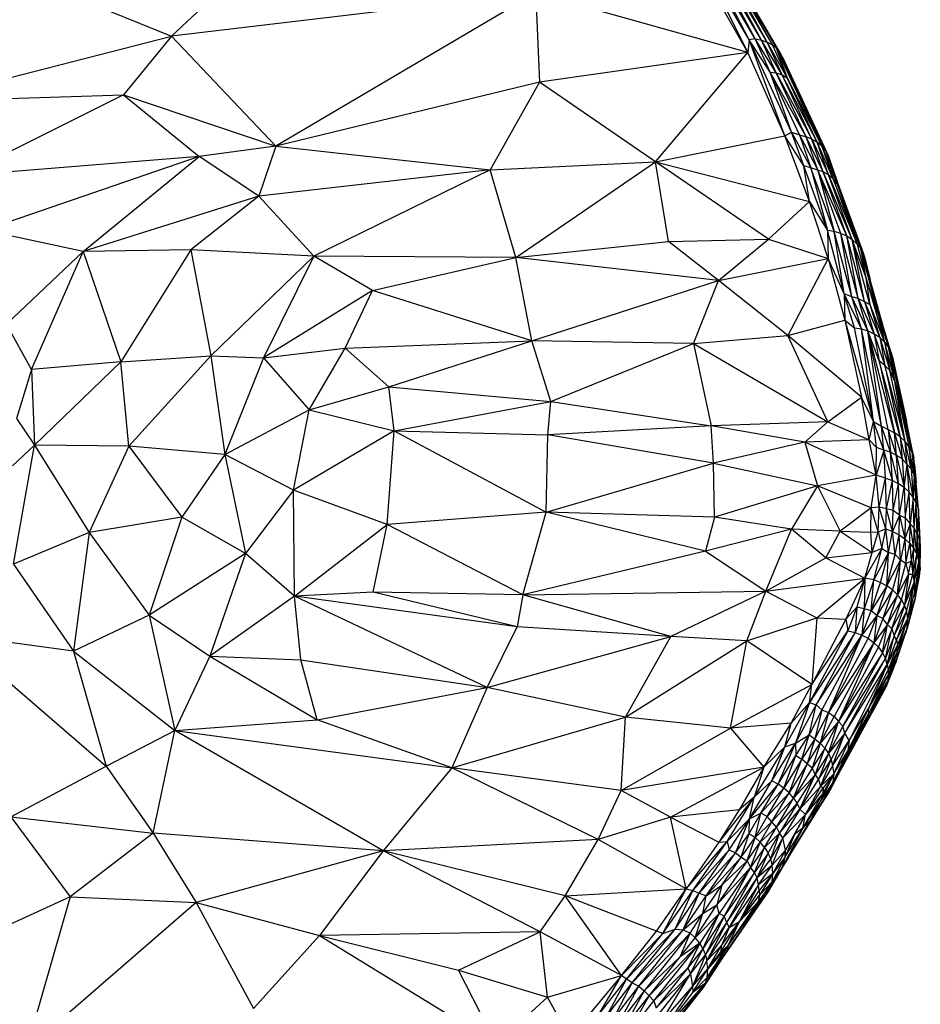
# Paper-space layout '_Isométrica' of a CAD drawing. Header units: millimetres. Extents: x -309 to 308, y -478 to -117.
# Tile 20 of 23: x 196 to 308, y -367 to -244. Entities that reach past the tile are written whole.
import ezdxf

# ---------------------------------------------------------------- set-up
doc = ezdxf.new("R2010")
doc.units = ezdxf.units.MM

psp = doc.layouts.new('_Isométrica')

# ---------------------------------------------------------------- linework, layer by layer
at = {"color": 7, "linetype": 'Continuous', "lineweight": 25}
for p, q in [((279.78, -234.83), (286.63, -248.44)), ((286.81, -246.88), (279.78, -234.83)), ((286.81, -246.88), (280.56, -234.78)), ((287.55, -246.77), (280.56, -234.78)), ((287.55, -246.77), (281.34, -234.92)), ((288.34, -246.92), (281.34, -234.92)), ((286.63, -248.44), (279.46, -235.79)), ((288.34, -246.92), (282.06, -235.17)), ((289.06, -247.17), (282.06, -235.17)), ((289.06, -247.17), (282.71, -235.52)), ((282.71, -235.52), (289.71, -247.53)), ((283.24, -235.96), (289.71, -247.53)), ((283.24, -235.96), (290.18, -247.87)), ((214.63, -246.4), (224.98, -236.68)), ((283.69, -236.5), (290.18, -247.87)), ((290.64, -248.42), (283.69, -236.5)), ((196.07, -238.9), (214.63, -246.4)), ((260.13, -241.01), (214.63, -246.4)), ((260.13, -241.01), (227.67, -260.18)), ((260.13, -241.01), (260.6, -252.16)), ((286.63, -248.44), (260.13, -241.01)), ((182.89, -254.59), (214.63, -246.4)), ((214.63, -246.4), (208.63, -253.73)), ((214.63, -246.4), (227.67, -260.18)), ((286.81, -246.88), (286.63, -248.44)), ((287.55, -246.77), (286.81, -246.88)), ((291.28, -258.87), (286.81, -246.88)), ((292.12, -258.4), (286.81, -246.88)), ((289.44, -250.92), (286.81, -246.88)), ((289.44, -250.92), (287.55, -246.77)), ((290.18, -250.98), (287.55, -246.77)), ((287.55, -246.77), (288.34, -246.92)), ((290.18, -250.98), (288.34, -246.92)), ((290.92, -251.26), (288.34, -246.92)), ((288.34, -246.92), (289.06, -247.17)), ((290.92, -251.26), (289.06, -247.17)), ((291.57, -251.63), (289.06, -247.17)), ((289.71, -247.53), (289.06, -247.17)), ((286.63, -248.44), (260.6, -252.16)), ((275.11, -262.11), (286.63, -248.44)), ((291.28, -258.87), (286.63, -248.44)), ((289.71, -247.53), (291.57, -251.63)), ((290.18, -247.87), (289.71, -247.53)), ((290.18, -247.87), (295.89, -260.15)), ((290.18, -247.87), (291.57, -251.63)), ((290.18, -247.87), (296.34, -260.71)), ((290.64, -248.42), (290.18, -247.87)), ((290.64, -248.42), (296.34, -260.71)), ((296.67, -261.33), (290.64, -248.42)), ((290.97, -249.05), (290.64, -248.42)), ((290.97, -249.05), (296.67, -261.33)), ((292.12, -258.4), (289.44, -250.92)), ((293.1, -258.76), (289.44, -250.92)), ((293.92, -258.98), (289.44, -250.92)), ((289.44, -250.92), (290.18, -250.98)), ((293.92, -258.98), (290.18, -250.98)), ((290.18, -250.98), (294.66, -259.28)), ((290.18, -250.98), (290.92, -251.26)), ((294.66, -259.28), (290.92, -251.26)), ((295.32, -259.67), (290.92, -251.26)), ((290.92, -251.26), (291.57, -251.63)), ((295.32, -259.67), (291.57, -251.63)), ((291.57, -251.63), (295.89, -260.15)), ((260.6, -252.16), (227.67, -260.18)), ((260.6, -252.16), (254.46, -263.13)), ((275.11, -262.11), (260.6, -252.16)), ((182.89, -254.59), (208.63, -253.73)), ((208.63, -253.73), (188.39, -263.83)), ((208.63, -253.73), (218.07, -261.47)), ((208.63, -253.73), (227.67, -260.18)), ((275.11, -262.11), (291.28, -258.87)), ((291.28, -258.87), (292.12, -258.4)), ((294.35, -267.08), (291.28, -258.87)), ((293.63, -262.62), (291.28, -258.87)), ((293.63, -262.62), (292.12, -258.4)), ((292.12, -258.4), (294.53, -262.86)), ((292.12, -258.4), (293.1, -258.76)), ((293.1, -258.76), (294.53, -262.86)), ((293.1, -258.76), (295.37, -263.16)), ((293.1, -258.76), (293.92, -258.98)), ((295.37, -263.16), (293.92, -258.98)), ((296.07, -263.35), (293.92, -258.98)), ((294.66, -259.28), (293.92, -258.98)), ((296.07, -263.35), (294.66, -259.28)), ((294.66, -259.28), (296.74, -263.76)), ((294.66, -259.28), (295.32, -259.67)), ((227.67, -260.18), (218.07, -261.47)), ((227.67, -260.18), (225.52, -266.41)), ((227.67, -260.18), (254.46, -263.13)), ((296.74, -263.76), (295.32, -259.67)), ((297.31, -264.25), (295.32, -259.67)), ((295.89, -260.15), (295.32, -259.67)), ((295.89, -260.15), (297.31, -264.25)), ((295.89, -260.15), (297.76, -264.83)), ((296.34, -260.71), (295.89, -260.15)), ((296.34, -260.71), (297.76, -264.83)), ((296.34, -260.71), (298.08, -265.4)), ((296.67, -261.33), (296.34, -260.71)), ((218.07, -261.47), (188.39, -263.83)), ((218.07, -261.47), (191.16, -270.68)), ((203.57, -273.33), (218.07, -261.47)), ((225.52, -266.41), (218.07, -261.47)), ((296.67, -261.33), (298.08, -265.4)), ((254.46, -263.13), (225.52, -266.41)), ((254.46, -263.13), (232.43, -273.92)), ((254.46, -263.13), (275.11, -262.11)), ((257.64, -274.08), (254.46, -263.13)), ((257.64, -274.08), (275.11, -262.11)), ((276.73, -272.06), (275.11, -262.11)), ((289.21, -271.77), (275.11, -262.11)), ((275.11, -262.11), (294.35, -267.08)), ((296.58, -270.69), (293.63, -262.62)), ((294.53, -262.86), (293.63, -262.62)), ((294.35, -267.08), (293.63, -262.62)), ((294.53, -262.86), (296.58, -270.69)), ((297.45, -270.84), (294.53, -262.86)), ((295.37, -263.16), (294.53, -262.86)), ((295.37, -263.16), (297.45, -270.84)), ((298.26, -271.06), (295.37, -263.16)), ((299.01, -271.38), (295.37, -263.16)), ((296.07, -263.35), (295.37, -263.16)), ((299.01, -271.38), (296.07, -263.35)), ((299.69, -271.8), (296.07, -263.35)), ((296.74, -263.76), (296.07, -263.35)), ((299.69, -271.8), (296.74, -263.76)), ((296.74, -263.76), (300.29, -272.4)), ((297.31, -264.25), (296.74, -263.76)), ((297.31, -264.25), (300.29, -272.4)), ((300.72, -272.88), (297.31, -264.25)), ((297.76, -264.83), (297.31, -264.25)), ((297.76, -264.83), (300.72, -272.88)), ((297.76, -264.83), (301.09, -273.62)), ((298.08, -265.4), (297.76, -264.83)), ((298.08, -265.4), (301.09, -273.62)), ((225.52, -266.41), (203.57, -273.33)), ((225.52, -266.41), (217.05, -273.12)), ((225.52, -266.41), (232.43, -273.92)), ((289.21, -271.77), (294.35, -267.08)), ((296.7, -274.21), (294.35, -267.08)), ((294.35, -267.08), (296.58, -270.69)), ((203.57, -273.33), (191.16, -270.68)), ((276.73, -272.06), (289.21, -271.77)), ((282.99, -276.93), (289.21, -271.77)), ((289.21, -271.77), (296.7, -274.21)), ((296.58, -270.69), (296.7, -274.21)), ((298.7, -278.59), (296.58, -270.69)), ((297.45, -270.84), (296.58, -270.69)), ((298.7, -278.59), (297.45, -270.84)), ((299.63, -278.99), (297.45, -270.84)), ((298.26, -271.06), (297.45, -270.84)), ((299.63, -278.99), (298.26, -271.06)), ((300.45, -279.2), (298.26, -271.06)), ((298.26, -271.06), (299.01, -271.38)), ((300.45, -279.2), (299.01, -271.38)), ((301.21, -279.57), (299.01, -271.38)), ((299.01, -271.38), (299.69, -271.8)), ((301.21, -279.57), (299.69, -271.8)), ((301.87, -279.92), (299.69, -271.8)), ((301.33, -276.42), (299.69, -271.8)), ((300.29, -272.4), (299.69, -271.8)), ((257.64, -274.08), (276.73, -272.06)), ((282.99, -276.93), (276.73, -272.06)), ((300.29, -272.4), (301.33, -276.42)), ((300.72, -272.88), (300.29, -272.4)), ((300.72, -272.88), (301.33, -276.42)), ((302.93, -281.09), (300.72, -272.88)), ((300.72, -272.88), (301.73, -276.09)), ((300.72, -272.88), (301.09, -273.62)), ((194.01, -282.4), (203.57, -273.33)), ((197.13, -288.08), (203.57, -273.33)), ((217.05, -273.12), (203.57, -273.33)), ((203.57, -273.33), (208.29, -287.11)), ((217.05, -273.12), (208.29, -287.11)), ((217.05, -273.12), (219.56, -286.36)), ((232.43, -273.92), (217.05, -273.12)), ((232.43, -273.92), (219.56, -286.36)), ((232.43, -273.92), (226.14, -286.62)), ((239.76, -278.18), (232.43, -273.92)), ((257.64, -274.08), (232.43, -273.92)), ((239.76, -278.18), (257.64, -274.08)), ((282.99, -276.93), (257.64, -274.08)), ((259.65, -284.46), (257.64, -274.08)), ((282.99, -276.93), (296.7, -274.21)), ((296.7, -274.21), (291.65, -283.8)), ((296.7, -274.21), (298.78, -281.89)), ((298.7, -278.59), (296.7, -274.21)), ((301.09, -273.62), (301.73, -276.09)), ((301.09, -273.62), (301.3, -274.32)), ((301.73, -276.09), (301.3, -274.32)), ((301.3, -274.32), (301.93, -276.81)), ((301.33, -276.42), (303.71, -284.65)), ((301.33, -276.42), (301.87, -279.92)), ((302.93, -281.09), (301.33, -276.42)), ((301.73, -276.09), (302.93, -281.09)), ((303.34, -281.97), (301.73, -276.09)), ((303.6, -282.83), (301.73, -276.09)), ((259.65, -284.46), (282.99, -276.93)), ((279.85, -284.81), (282.99, -276.93)), ((291.65, -283.8), (282.99, -276.93)), ((239.76, -278.18), (226.14, -286.62)), ((236.33, -285.39), (239.76, -278.18)), ((259.65, -284.46), (239.76, -278.18)), ((299.97, -282.84), (298.7, -278.59)), ((300.83, -282.97), (298.7, -278.59)), ((298.7, -278.59), (298.78, -281.89)), ((299.63, -278.99), (298.7, -278.59)), ((300.83, -282.97), (299.63, -278.99)), ((301.62, -283.25), (299.63, -278.99)), ((300.45, -279.2), (299.63, -278.99)), ((301.62, -283.25), (300.45, -279.2)), ((300.45, -279.2), (302.45, -283.64)), ((300.45, -279.2), (301.21, -279.57)), ((301.21, -279.57), (302.45, -283.64)), ((301.21, -279.57), (303.13, -284.08)), ((301.21, -279.57), (301.87, -279.92)), ((301.87, -279.92), (303.13, -284.08)), ((301.87, -279.92), (303.71, -284.65)), ((302.93, -281.09), (303.71, -284.65)), ((302.93, -281.09), (304.18, -285.22)), ((303.34, -281.97), (302.93, -281.09)), ((197.13, -288.08), (194.01, -282.4)), ((291.65, -283.8), (298.78, -281.89)), ((298.78, -281.89), (300.85, -291.52)), ((298.78, -281.89), (302.36, -294.55)), ((298.78, -281.89), (299.97, -282.84)), ((299.97, -282.84), (300.83, -282.97)), ((302.36, -294.55), (299.97, -282.84)), ((303.34, -281.97), (304.18, -285.22)), ((304.52, -285.85), (303.34, -281.97)), ((304.73, -286.54), (303.34, -281.97)), ((279.85, -284.81), (291.65, -283.8)), ((296.66, -294.61), (291.65, -283.8)), ((300.85, -291.52), (291.65, -283.8)), ((302.36, -294.55), (300.83, -282.97)), ((303.33, -295.14), (300.83, -282.97)), ((300.83, -282.97), (301.62, -283.25)), ((304.19, -295.54), (301.62, -283.25)), ((303.33, -295.14), (301.62, -283.25)), ((304.98, -295.96), (301.62, -283.25)), ((303.07, -286.99), (301.62, -283.25)), ((302.45, -283.64), (301.62, -283.25)), ((302.45, -283.64), (303.07, -286.99)), ((302.45, -283.64), (303.78, -287.56)), ((303.13, -284.08), (302.45, -283.64)), ((303.13, -284.08), (303.78, -287.56)), ((303.13, -284.08), (304.38, -288.2)), ((303.71, -284.65), (303.13, -284.08)), ((236.33, -285.39), (259.65, -284.46)), ((241.8, -290.22), (259.65, -284.46)), ((262.01, -292.05), (259.65, -284.46)), ((279.85, -284.81), (259.65, -284.46)), ((262.01, -292.05), (279.85, -284.81)), ((279.85, -284.81), (282.07, -295.1)), ((279.85, -284.81), (296.66, -294.61)), ((303.71, -284.65), (304.38, -288.2)), ((303.71, -284.65), (305.01, -289.59)), ((303.71, -284.65), (304.18, -285.22)), ((304.18, -285.22), (305.01, -289.59)), ((304.18, -285.22), (304.52, -285.85)), ((208.29, -287.11), (219.56, -286.36)), ((219.56, -286.36), (209.31, -297.65)), ((219.56, -286.36), (221.28, -298.69)), ((219.56, -286.36), (226.14, -286.62)), ((226.14, -286.62), (236.33, -285.39)), ((231.81, -293.1), (236.33, -285.39)), ((241.8, -290.22), (236.33, -285.39)), ((305.01, -289.59), (304.52, -285.85)), ((305.94, -292.92), (304.52, -285.85)), ((304.52, -285.85), (305.8, -291.99)), ((304.52, -285.85), (304.73, -286.54)), ((305.8, -291.99), (304.73, -286.54)), ((304.73, -286.54), (306.47, -294.53)), ((208.29, -287.11), (197.13, -288.08)), ((208.29, -287.11), (197.52, -297.53)), ((209.31, -297.65), (208.29, -287.11)), ((226.14, -286.62), (221.28, -298.69)), ((226.14, -286.62), (231.81, -293.1)), ((303.07, -286.99), (304.98, -295.96)), ((305.69, -296.47), (303.07, -286.99)), ((303.78, -287.56), (303.07, -286.99)), ((303.78, -287.56), (305.69, -296.47)), ((306.29, -297.04), (303.78, -287.56)), ((304.38, -288.2), (303.78, -287.56)), ((197.13, -288.08), (195.24, -294.18)), ((197.13, -288.08), (197.52, -297.53)), ((306.29, -297.04), (304.38, -288.2)), ((304.38, -288.2), (305.01, -289.59)), ((231.81, -293.1), (241.8, -290.22)), ((242.44, -295.71), (241.8, -290.22)), ((241.8, -290.22), (262.01, -292.05)), ((305.01, -289.59), (306.78, -297.67)), ((306.29, -297.04), (305.01, -289.59)), ((305.01, -289.59), (307.14, -298.34)), ((305.01, -289.59), (305.94, -292.92)), ((242.44, -295.71), (262.01, -292.05)), ((261.65, -296.23), (262.01, -292.05)), ((262.01, -292.05), (282.07, -295.1)), ((296.66, -294.61), (300.85, -291.52)), ((301.79, -296.86), (300.85, -291.52)), ((302.36, -294.55), (300.85, -291.52)), ((307.38, -299.08), (305.8, -291.99)), ((305.94, -292.92), (305.8, -291.99)), ((306.47, -294.53), (305.8, -291.99)), ((221.28, -298.69), (231.81, -293.1)), ((229.87, -303.13), (231.81, -293.1)), ((231.81, -293.1), (242.44, -295.71)), ((307.14, -298.34), (305.94, -292.92)), ((305.94, -292.92), (307.38, -299.08)), ((195.24, -294.18), (197.52, -297.53)), ((282.07, -295.1), (261.65, -296.23)), ((296.66, -294.61), (282.07, -295.1)), ((282.37, -299.74), (282.07, -295.1)), ((293.77, -297.14), (282.07, -295.1)), ((296.66, -294.61), (293.77, -297.14)), ((296.66, -294.61), (301.79, -296.86)), ((301.79, -296.86), (302.36, -294.55)), ((302.72, -297.79), (302.36, -294.55)), ((303.62, -298.14), (302.36, -294.55)), ((302.36, -294.55), (303.33, -295.14)), ((303.62, -298.14), (303.33, -295.14)), ((304.46, -298.39), (303.33, -295.14)), ((303.33, -295.14), (304.19, -295.54)), ((307.38, -299.08), (306.47, -294.53)), ((242.44, -295.71), (229.87, -303.13)), ((241.56, -307.43), (242.44, -295.71)), ((242.44, -295.71), (261.44, -305.89)), ((242.44, -295.71), (261.65, -296.23)), ((261.44, -305.89), (261.65, -296.23)), ((282.37, -299.74), (261.65, -296.23)), ((304.19, -295.54), (304.46, -298.39)), ((305.24, -298.8), (304.19, -295.54)), ((304.19, -295.54), (304.98, -295.96)), ((305.24, -298.8), (304.98, -295.96)), ((304.98, -295.96), (305.94, -299.23)), ((305.69, -296.47), (304.98, -295.96)), ((197.52, -297.53), (194.76, -300.11)), ((194.89, -312.37), (197.52, -297.53)), ((197.52, -297.53), (204.33, -308.44)), ((209.31, -297.65), (197.52, -297.53)), ((209.31, -297.65), (204.33, -308.44)), ((209.31, -297.65), (215.92, -306.5)), ((221.28, -298.69), (209.31, -297.65)), ((293.77, -297.14), (282.37, -299.74)), ((301.79, -296.86), (293.77, -297.14)), ((293.77, -297.14), (295.34, -302.6)), ((302.66, -301.28), (293.77, -297.14)), ((302.66, -301.28), (301.79, -296.86)), ((301.79, -296.86), (302.72, -297.79)), ((305.69, -296.47), (305.94, -299.23)), ((306.55, -299.93), (305.69, -296.47)), ((306.29, -297.04), (305.69, -296.47)), ((306.55, -299.93), (306.29, -297.04)), ((307.04, -300.47), (306.29, -297.04)), ((306.78, -297.67), (306.29, -297.04)), ((221.28, -298.69), (215.92, -306.5)), ((221.28, -298.69), (223.87, -311.03)), ((229.87, -303.13), (221.28, -298.69)), ((302.66, -301.28), (302.72, -297.79)), ((303.62, -298.14), (302.66, -301.28)), ((303.62, -298.14), (302.72, -297.79)), ((303.85, -301.63), (303.62, -298.14)), ((304.7, -301.93), (303.62, -298.14)), ((304.46, -298.39), (303.62, -298.14)), ((304.7, -301.93), (304.46, -298.39)), ((305.48, -302.33), (304.46, -298.39)), ((305.24, -298.8), (304.46, -298.39)), ((305.48, -302.33), (305.24, -298.8)), ((305.24, -298.8), (306.19, -302.82)), ((305.94, -299.23), (305.24, -298.8)), ((306.78, -297.67), (307.04, -300.47)), ((307.42, -301.23), (306.78, -297.67)), ((307.14, -298.34), (306.78, -297.67)), ((307.14, -298.34), (307.42, -301.23)), ((307.14, -298.34), (307.38, -299.08)), ((261.44, -305.89), (282.37, -299.74)), ((282.47, -306.49), (282.37, -299.74)), ((282.37, -299.74), (295.34, -302.6)), ((305.94, -299.23), (306.19, -302.82)), ((305.94, -299.23), (306.55, -299.93)), ((306.19, -302.82), (306.55, -299.93)), ((306.8, -303.39), (306.55, -299.93)), ((307.3, -304.02), (306.55, -299.93)), ((306.55, -299.93), (307.04, -300.47)), ((307.42, -301.23), (307.38, -299.08)), ((307.67, -302.2), (307.38, -299.08)), ((307.49, -299.92), (307.38, -299.08)), ((307.49, -299.92), (307.67, -302.2)), ((307.96, -305.5), (307.49, -299.92)), ((302.66, -301.28), (295.34, -302.6)), ((302.07, -305.34), (302.66, -301.28)), ((303.07, -305.24), (302.66, -301.28)), ((303.85, -301.63), (302.66, -301.28)), ((307.04, -300.47), (307.3, -304.02)), ((307.42, -301.23), (307.04, -300.47)), ((307.42, -301.23), (307.3, -304.02)), ((307.68, -304.7), (307.42, -301.23)), ((307.96, -305.5), (307.42, -301.23)), ((307.67, -302.2), (307.42, -301.23)), ((303.07, -305.24), (303.85, -301.63)), ((303.96, -305.45), (303.85, -301.63)), ((303.85, -301.63), (304.7, -301.93)), ((303.96, -305.45), (304.7, -301.93)), ((304.81, -305.67), (304.7, -301.93)), ((304.7, -301.93), (305.48, -302.33)), ((304.81, -305.67), (305.48, -302.33)), ((305.6, -306.24), (305.48, -302.33)), ((306.19, -302.82), (305.48, -302.33)), ((307.96, -305.5), (307.67, -302.2)), ((229.87, -303.13), (223.87, -311.03)), ((230.01, -316.36), (229.87, -303.13)), ((241.56, -307.43), (229.87, -303.13)), ((295.34, -302.6), (282.47, -306.49)), ((295.34, -302.6), (292.11, -308.02)), ((295.34, -302.6), (298.16, -308.26)), ((302.07, -305.34), (295.34, -302.6)), ((305.6, -306.24), (306.19, -302.82)), ((306.19, -302.82), (306.32, -306.59)), ((306.19, -302.82), (306.8, -303.39)), ((306.32, -306.59), (306.8, -303.39)), ((306.93, -307.32), (306.8, -303.39)), ((307.3, -304.02), (306.8, -303.39)), ((307.3, -304.02), (306.93, -307.32)), ((307.44, -307.9), (307.3, -304.02)), ((307.68, -304.7), (307.3, -304.02)), ((307.44, -307.9), (307.68, -304.7)), ((307.82, -308.59), (307.68, -304.7)), ((307.68, -304.7), (307.96, -305.5)), ((261.44, -305.89), (241.56, -307.43)), ((258.53, -316.2), (261.44, -305.89)), ((281.34, -310.74), (261.44, -305.89)), ((282.47, -306.49), (261.44, -305.89)), ((302.07, -305.34), (298.16, -308.26)), ((302, -308.36), (302.07, -305.34)), ((303.07, -305.24), (302.07, -305.34)), ((302.92, -308.33), (302.07, -305.34)), ((302.92, -308.33), (303.07, -305.24)), ((303.89, -307.96), (303.07, -305.24)), ((303.96, -305.45), (303.07, -305.24)), ((303.89, -307.96), (303.96, -305.45)), ((304.74, -308.28), (303.96, -305.45)), ((304.81, -305.67), (303.96, -305.45)), ((304.74, -308.28), (304.81, -305.67)), ((305.6, -306.24), (304.74, -308.28)), ((305.6, -306.24), (304.81, -305.67)), ((305.54, -308.7), (305.6, -306.24)), ((305.6, -306.24), (306.25, -309.2)), ((305.6, -306.24), (306.32, -306.59)), ((307.96, -305.5), (307.82, -308.59)), ((307.96, -305.5), (308.06, -309.26)), ((308.17, -309.8), (307.96, -305.5)), ((308.04, -306.68), (307.96, -305.5)), ((215.92, -306.5), (204.33, -308.44)), ((215.92, -306.5), (211.83, -318.75)), ((223.87, -311.03), (215.92, -306.5)), ((230.01, -316.36), (241.56, -307.43)), ((239.84, -315.88), (241.56, -307.43)), ((258.53, -316.2), (241.56, -307.43)), ((282.47, -306.49), (281.34, -310.74)), ((292.11, -308.02), (282.47, -306.49)), ((306.32, -306.59), (306.25, -309.2)), ((306.93, -307.32), (306.25, -309.2)), ((306.32, -306.59), (306.93, -307.32)), ((306.87, -309.78), (306.93, -307.32)), ((307.37, -310.42), (306.93, -307.32)), ((307.44, -307.9), (306.93, -307.32)), ((308.17, -309.8), (308.04, -306.68)), ((308.2, -310.26), (308.04, -306.68)), ((204.33, -308.44), (194.89, -312.37)), ((204.33, -308.44), (202.36, -323.24)), ((204.33, -308.44), (211.83, -318.75)), ((292.11, -308.02), (281.34, -310.74)), ((288.9, -315.74), (292.11, -308.02)), ((296.38, -311.57), (292.11, -308.02)), ((298.16, -308.26), (292.11, -308.02)), ((296.38, -311.57), (298.16, -308.26)), ((298.16, -308.26), (302.19, -310.92)), ((298.16, -308.26), (302, -308.36)), ((302, -308.36), (302.92, -308.33)), ((302.19, -310.92), (302, -308.36)), ((302.19, -310.92), (302.92, -308.33)), ((302.92, -308.33), (303.89, -307.96)), ((302.92, -308.33), (303.4, -310.44)), ((303.4, -310.44), (303.89, -307.96)), ((304.21, -310.94), (303.89, -307.96)), ((303.89, -307.96), (304.74, -308.28)), ((304.21, -310.94), (304.74, -308.28)), ((305.04, -311.18), (304.74, -308.28)), ((304.74, -308.28), (305.54, -308.7)), ((305.04, -311.18), (305.54, -308.7)), ((305.72, -311.87), (305.54, -308.7)), ((305.54, -308.7), (306.25, -309.2)), ((307.37, -310.42), (307.44, -307.9)), ((307.75, -311.11), (307.44, -307.9)), ((307.82, -308.59), (307.44, -307.9)), ((307.75, -311.11), (307.82, -308.59)), ((308.01, -312.1), (307.82, -308.59)), ((307.82, -308.59), (308.06, -309.26)), ((306.25, -309.2), (305.72, -311.87)), ((306.25, -309.2), (306.37, -312.28)), ((306.25, -309.2), (306.87, -309.78)), ((306.37, -312.28), (306.87, -309.78)), ((306.87, -309.78), (307.07, -312.02)), ((306.87, -309.78), (307.37, -310.42)), ((308.06, -309.26), (308.01, -312.1)), ((308.06, -309.26), (308.12, -312.44)), ((308.17, -309.8), (308.06, -309.26)), ((308.12, -312.44), (308.17, -309.8)), ((308.2, -310.26), (308.17, -309.8)), ((223.87, -311.03), (211.83, -318.75)), ((223.87, -311.03), (219.43, -323.85)), ((230.01, -316.36), (223.87, -311.03)), ((281.34, -310.74), (258.53, -316.2)), ((281.34, -310.74), (288.9, -315.74)), ((296.38, -311.57), (302.19, -310.92)), ((303.4, -310.44), (301.27, -314.11)), ((301.27, -314.11), (302.19, -310.92)), ((303.4, -310.44), (302.19, -310.92)), ((302.37, -314.33), (303.4, -310.44)), ((304.21, -310.94), (302.37, -314.33)), ((303.22, -314.66), (304.21, -310.94)), ((303.4, -310.44), (304.21, -310.94)), ((304.01, -315.08), (304.21, -310.94)), ((304.01, -315.08), (305.04, -311.18)), ((305.04, -311.18), (304.21, -310.94)), ((305.72, -311.87), (305.04, -311.18)), ((307.07, -312.02), (307.37, -310.42)), ((307.25, -313.62), (307.37, -310.42)), ((307.25, -313.62), (307.75, -311.11)), ((307.37, -310.42), (307.75, -311.11)), ((307.42, -314.68), (307.75, -311.11)), ((307.75, -311.11), (308.01, -312.1)), ((308.12, -312.44), (308.2, -310.26)), ((308.16, -313.07), (308.2, -310.26)), ((194.89, -312.37), (202.36, -323.24)), ((288.9, -315.74), (296.38, -311.57)), ((296.38, -311.57), (301.27, -314.11)), ((304.01, -315.08), (305.72, -311.87)), ((305.72, -311.87), (304.72, -315.6)), ((305.33, -316.19), (305.72, -311.87)), ((305.33, -316.19), (306.37, -312.28)), ((306.37, -312.28), (305.72, -311.87)), ((306.37, -312.28), (307.07, -312.02)), ((306.37, -312.28), (306.71, -313.63)), ((306.71, -313.63), (307.07, -312.02)), ((307.07, -312.02), (307.25, -313.62)), ((307.42, -314.68), (308.01, -312.1)), ((308.01, -312.1), (307.46, -316)), ((308.01, -312.1), (308.12, -312.44)), ((306.71, -313.63), (305.33, -316.19)), ((305.83, -316.84), (306.71, -313.63)), ((306.21, -317.53), (307.25, -313.62)), ((306.71, -313.63), (306.21, -317.53)), ((306.71, -313.63), (307.25, -313.62)), ((307.25, -313.62), (307.42, -314.68)), ((307.46, -316), (308.12, -312.44)), ((307.56, -316.67), (308.16, -313.07)), ((308.12, -312.44), (307.83, -314.68)), ((307.83, -314.68), (308.16, -313.07)), ((308.1, -313.92), (308.16, -313.07)), ((308.12, -312.44), (308.16, -313.07)), ((288.9, -315.74), (301.27, -314.11)), ((295.26, -319.1), (301.27, -314.11)), ((301.27, -314.11), (298.9, -319.24)), ((301.27, -314.11), (300.28, -317.74)), ((301.27, -314.11), (301.18, -317.95)), ((302.37, -314.33), (301.18, -317.95)), ((302.37, -314.33), (301.27, -314.11)), ((302.04, -318.21), (302.37, -314.33)), ((302.04, -318.21), (303.22, -314.66)), ((303.22, -314.66), (302.37, -314.33)), ((303.22, -314.66), (304.01, -315.08)), ((306.21, -317.53), (307.42, -314.68)), ((306.45, -318.25), (307.42, -314.68)), ((307.42, -314.68), (306.58, -319.24)), ((307.42, -314.68), (307.46, -316)), ((307.46, -316), (307.83, -314.68)), ((307.56, -316.67), (308.1, -313.92)), ((307.83, -314.68), (307.56, -316.67)), ((239.84, -315.88), (230.01, -316.36)), ((257.8, -320.19), (239.84, -315.88)), ((258.53, -316.2), (239.84, -315.88)), ((258.53, -316.2), (288.9, -315.74)), ((288.9, -315.74), (277.03, -321.43)), ((286.52, -321.96), (288.9, -315.74)), ((288.9, -315.74), (295.26, -319.1)), ((304.01, -315.08), (302.04, -318.21)), ((304.01, -315.08), (302.78, -318.78)), ((304.72, -315.6), (302.78, -318.78)), ((304.72, -315.6), (303.53, -319.18)), ((304.72, -315.6), (304.01, -315.08)), ((305.33, -316.19), (304.72, -315.6)), ((306.58, -319.24), (307.46, -316)), ((307.46, -316), (307.56, -316.67)), ((230.01, -316.36), (219.43, -323.85)), ((254.08, -327.77), (230.01, -316.36)), ((230.8, -324.32), (230.01, -316.36)), ((257.8, -320.19), (230.01, -316.36)), ((258.53, -316.2), (257.8, -320.19)), ((277.03, -321.43), (258.53, -316.2)), ((305.33, -316.19), (303.53, -319.18)), ((304.09, -319.9), (305.33, -316.19)), ((304.09, -319.9), (305.83, -316.84)), ((304.62, -320.47), (305.83, -316.84)), ((305.83, -316.84), (305.33, -316.19)), ((305.83, -316.84), (306.21, -317.53)), ((306.36, -321.05), (307.56, -316.67)), ((306.36, -321.05), (307.4, -317.23)), ((307.56, -316.67), (306.54, -320.36)), ((306.58, -319.24), (307.56, -316.67)), ((307.4, -317.23), (307.56, -316.67)), ((298.9, -319.24), (300.28, -317.74)), ((300.28, -317.74), (299.14, -320.72)), ((300.28, -317.74), (300.05, -320.91)), ((301.18, -317.95), (300.05, -320.91)), ((301.18, -317.95), (300.28, -317.74)), ((301.18, -317.95), (300.9, -321.24)), ((300.9, -321.24), (302.04, -318.21)), ((302.04, -318.21), (301.18, -317.95)), ((302.78, -318.78), (302.04, -318.21)), ((304.62, -320.47), (306.21, -317.53)), ((306.21, -317.53), (304.94, -321.31)), ((304.94, -321.31), (306.45, -318.25)), ((306.45, -318.25), (305.24, -321.85)), ((306.21, -317.53), (306.45, -318.25)), ((306.45, -318.25), (306.58, -319.24)), ((211.83, -318.75), (202.36, -323.24)), ((211.83, -318.75), (219.43, -323.85)), ((211.83, -318.75), (215.03, -333.15)), ((286.52, -321.96), (295.26, -319.1)), ((295.26, -319.1), (294.62, -327.43)), ((298.9, -319.24), (294.62, -327.43)), ((295.26, -319.1), (298.9, -319.24)), ((298.9, -319.24), (299.14, -320.72)), ((302.78, -318.78), (300.9, -321.24)), ((302.78, -318.78), (301.68, -321.64)), ((302.78, -318.78), (302.38, -322.2)), ((303.53, -319.18), (302.38, -322.2)), ((303.53, -319.18), (302.78, -318.78)), ((304.09, -319.9), (303.53, -319.18)), ((305.24, -321.85), (306.58, -319.24)), ((305.32, -323.36), (306.58, -319.24)), ((306.58, -319.24), (305.36, -322.49)), ((306.54, -320.36), (306.58, -319.24)), ((254.08, -327.77), (257.8, -320.19)), ((277.03, -321.43), (257.8, -320.19)), ((299.14, -320.72), (294.36, -329.67)), ((300.05, -320.91), (294.36, -329.67)), ((294.62, -327.43), (299.14, -320.72)), ((300.05, -320.91), (295.2, -329.97)), ((299.14, -320.72), (300.05, -320.91)), ((300.05, -320.91), (300.9, -321.24)), ((304.09, -319.9), (302.38, -322.2)), ((302.98, -322.76), (304.09, -319.9)), ((303.47, -323.45), (304.09, -319.9)), ((304.62, -320.47), (303.47, -323.45)), ((303.84, -324.14), (304.62, -320.47)), ((304.09, -319.9), (304.62, -320.47)), ((304.62, -320.47), (304.94, -321.31)), ((305.29, -324.02), (306.54, -320.36)), ((305.32, -323.36), (306.54, -320.36)), ((306.54, -320.36), (306.36, -321.05)), ((187.48, -321.22), (206.47, -337.6)), ((202.36, -323.24), (187.48, -321.22)), ((254.08, -327.77), (277.03, -321.43)), ((271.37, -331.48), (277.03, -321.43)), ((271.37, -331.48), (286.52, -321.96)), ((286.52, -321.96), (277.03, -321.43)), ((284.48, -332.88), (286.52, -321.96)), ((294.62, -327.43), (286.52, -321.96)), ((295.2, -329.97), (300.9, -321.24)), ((300.9, -321.24), (295.9, -330.57)), ((300.9, -321.24), (296.73, -330.91)), ((301.68, -321.64), (296.73, -330.91)), ((302.38, -322.2), (296.73, -330.91)), ((302.38, -322.2), (297.44, -331.4)), ((302.38, -322.2), (297.99, -332.04)), ((300.9, -321.24), (301.68, -321.64)), ((301.68, -321.64), (302.38, -322.2)), ((302.38, -322.2), (302.98, -322.76)), ((304.94, -321.31), (303.84, -324.14)), ((304.06, -324.91), (304.94, -321.31)), ((305.24, -321.85), (304.06, -324.91)), ((305.24, -321.85), (304.94, -321.31)), ((305.12, -324.66), (306.36, -321.05)), ((305.24, -321.85), (305.36, -322.49)), ((305.29, -324.02), (306.36, -321.05)), ((202.36, -323.24), (215.03, -333.15)), ((202.36, -323.24), (206.47, -337.6)), ((297.99, -332.04), (302.98, -322.76)), ((303.47, -323.45), (297.99, -332.04)), ((303.47, -323.45), (298.51, -332.6)), ((302.98, -322.76), (303.47, -323.45)), ((303.84, -324.14), (303.47, -323.45)), ((305.36, -322.49), (304.06, -324.91)), ((304.14, -326.94), (305.32, -323.36)), ((304.17, -326.24), (305.32, -323.36)), ((305.36, -322.49), (304.18, -325.56)), ((305.32, -323.36), (304.18, -325.56)), ((305.29, -324.02), (305.32, -323.36)), ((305.32, -323.36), (305.36, -322.49)), ((219.43, -323.85), (215.03, -333.15)), ((219.43, -323.85), (232.83, -331.84)), ((219.43, -323.85), (230.8, -324.32)), ((232.83, -331.84), (230.8, -324.32)), ((230.8, -324.32), (254.08, -327.77)), ((303.84, -324.14), (298.51, -332.6)), ((298.76, -333.5), (303.84, -324.14)), ((304.06, -324.91), (303.84, -324.14)), ((303.95, -327.61), (305.29, -324.02)), ((303.95, -327.61), (305.12, -324.66)), ((304.14, -326.94), (305.29, -324.02)), ((305.29, -324.02), (305.12, -324.66)), ((298.76, -333.5), (304.06, -324.91)), ((304.06, -324.91), (299.29, -334.39)), ((304.06, -324.91), (301.68, -330.5)), ((304.18, -325.56), (301.68, -330.5)), ((304.06, -324.91), (304.18, -325.56)), ((304.18, -325.56), (304.17, -326.24)), ((298.98, -336.71), (304.14, -326.94)), ((301.68, -330.5), (304.17, -326.24)), ((304.17, -326.24), (301.73, -331.08)), ((301.73, -331.08), (304.14, -326.94)), ((304.14, -326.94), (303.95, -327.61)), ((304.17, -326.24), (304.14, -326.94)), ((232.83, -331.84), (254.08, -327.77)), ((254.08, -327.77), (249.67, -337.81)), ((271.37, -331.48), (254.08, -327.77)), ((284.48, -332.88), (294.62, -327.43)), ((292.07, -332.22), (294.62, -327.43)), ((294.36, -329.67), (294.62, -327.43)), ((298.47, -337.69), (303.64, -328.24)), ((298.98, -336.71), (303.95, -327.61)), ((298.98, -336.71), (303.64, -328.24)), ((303.64, -328.24), (303.95, -327.61)), ((291.28, -335.2), (294.36, -329.67)), ((292.07, -332.22), (294.36, -329.67)), ((294.36, -329.67), (292.6, -334.72)), ((292.6, -334.72), (295.2, -329.97)), ((294.29, -333.7), (295.2, -329.97)), ((295.9, -330.57), (294.29, -333.7)), ((294.36, -329.67), (295.2, -329.97)), ((295.9, -330.57), (295.03, -334.18)), ((295.2, -329.97), (295.9, -330.57)), ((295.9, -330.57), (296.73, -330.91)), ((301.68, -330.5), (299.12, -335.69)), ((299.29, -334.39), (301.68, -330.5)), ((301.68, -330.5), (301.73, -331.08)), ((215.03, -333.15), (232.83, -331.84)), ((249.67, -337.81), (232.83, -331.84)), ((249.67, -337.81), (271.37, -331.48)), ((270.82, -340.66), (271.37, -331.48)), ((284.48, -332.88), (271.37, -331.48)), ((296.73, -330.91), (295.03, -334.18)), ((296.73, -330.91), (295.7, -334.74)), ((295.7, -334.74), (297.44, -331.4)), ((297.99, -332.04), (295.7, -334.74)), ((296.27, -335.37), (297.99, -332.04)), ((296.73, -330.91), (297.44, -331.4)), ((296.73, -336.05), (297.99, -332.04)), ((301.73, -331.08), (297.27, -339.65)), ((297.44, -331.4), (297.99, -332.04)), ((298.51, -332.6), (297.99, -332.04)), ((301.73, -331.08), (298.98, -336.71)), ((299.12, -335.69), (301.73, -331.08)), ((206.47, -337.6), (215.03, -333.15)), ((212.33, -345.99), (215.03, -333.15)), ((241.07, -348.2), (215.03, -333.15)), ((215.03, -333.15), (249.67, -337.81)), ((270.82, -340.66), (284.48, -332.88)), ((292.07, -332.22), (284.48, -332.88)), ((284.48, -332.88), (288.63, -337.74)), ((288.63, -337.74), (292.07, -332.22)), ((291.28, -335.2), (292.07, -332.22)), ((298.51, -332.6), (296.73, -336.05)), ((298.76, -333.5), (298.51, -332.6)), ((292.6, -334.72), (294.29, -333.7)), ((292.66, -336.26), (294.29, -333.7)), ((293.4, -336.75), (294.29, -333.7)), ((295.03, -334.18), (293.4, -336.75)), ((295.03, -334.18), (294.06, -337.31)), ((294.29, -333.7), (295.03, -334.18)), ((295.03, -334.18), (295.7, -334.74)), ((298.76, -333.5), (296.73, -336.05)), ((297.07, -336.77), (298.76, -333.5)), ((297.24, -337.56), (298.76, -333.5)), ((297.24, -337.56), (299.29, -334.39)), ((297.37, -338.55), (299.29, -334.39)), ((299.29, -334.39), (298.76, -333.5)), ((299.29, -334.39), (299.12, -335.69)), ((291.28, -335.2), (287.43, -341.48)), ((288.63, -337.74), (291.28, -335.2)), ((289.63, -339.46), (292.6, -334.72)), ((289.63, -339.46), (291.28, -335.2)), ((290.43, -339.87), (292.6, -334.72)), ((291.28, -335.2), (292.6, -334.72)), ((292.6, -334.72), (292.66, -336.26)), ((294.06, -337.31), (295.7, -334.74)), ((295.7, -334.74), (294.68, -337.85)), ((296.27, -335.37), (294.68, -337.85)), ((295.04, -338.69), (296.27, -335.37)), ((296.27, -335.37), (295.7, -334.74)), ((296.27, -335.37), (296.73, -336.05)), ((299.12, -335.69), (297.27, -339.65)), ((297.37, -338.55), (299.12, -335.69)), ((290.43, -339.87), (292.66, -336.26)), ((291.16, -340.37), (292.66, -336.26)), ((293.4, -336.75), (291.16, -340.37)), ((291.81, -340.94), (293.4, -336.75)), ((292.66, -336.26), (293.4, -336.75)), ((294.06, -337.31), (293.4, -336.75)), ((296.73, -336.05), (295.04, -338.69)), ((296.73, -336.05), (295.47, -339.26)), ((295.47, -339.26), (297.07, -336.77)), ((295.71, -340.17), (297.07, -336.77)), ((296.73, -336.05), (297.07, -336.77)), ((297.07, -336.77), (297.24, -337.56)), ((297.1, -340.28), (298.98, -336.71)), ((297.27, -339.65), (298.98, -336.71)), ((298.98, -336.71), (298.47, -337.69)), ((194.54, -343.96), (206.47, -337.6)), ((206.47, -337.6), (212.33, -345.99)), ((249.67, -337.81), (241.07, -348.2)), ((267.93, -346.78), (249.67, -337.81)), ((270.82, -340.66), (249.67, -337.81)), ((288.63, -337.74), (270.82, -340.66)), ((276.98, -343.97), (288.63, -337.74)), ((288.63, -337.74), (285.56, -343.07)), ((288.63, -337.74), (287.43, -341.48)), ((294.06, -337.31), (291.81, -340.94)), ((292.37, -341.59), (294.06, -337.31)), ((294.68, -337.85), (292.37, -341.59)), ((294.68, -337.85), (294.06, -337.31)), ((294.68, -337.85), (295.04, -338.69)), ((297.24, -337.56), (295.71, -340.17)), ((297.24, -337.56), (297.37, -338.55)), ((297.95, -338.68), (298.47, -337.69)), ((286.85, -344.21), (289.63, -339.46)), ((289.63, -339.46), (287.43, -341.48)), ((290.43, -339.87), (289.63, -339.46)), ((292.37, -341.59), (295.04, -338.69)), ((292.82, -342.28), (295.04, -338.69)), ((293.15, -343), (295.04, -338.69)), ((293.15, -343), (295.47, -339.26)), ((295.04, -338.69), (295.47, -339.26)), ((295.47, -339.26), (295.71, -340.17)), ((297.37, -338.55), (295.71, -340.17)), ((297.37, -338.55), (295.82, -341.82)), ((297.37, -338.55), (296.02, -341.02)), ((297.37, -338.55), (296.05, -340.3)), ((297.37, -338.55), (297.27, -339.65)), ((267.93, -346.78), (270.82, -340.66)), ((276.98, -343.97), (270.82, -340.66)), ((286.85, -344.21), (290.43, -339.87)), ((288.28, -343.48), (290.43, -339.87)), ((291.16, -340.37), (288.28, -343.48)), ((289.05, -343.91), (291.16, -340.37)), ((291.16, -340.37), (290.43, -339.87)), ((291.81, -340.94), (291.16, -340.37)), ((293.15, -343), (295.71, -340.17)), ((293.85, -343.63), (295.71, -340.17)), ((293.85, -343.63), (296.05, -340.3)), ((294.46, -344.41), (297.1, -340.28)), ((295.71, -340.17), (296.05, -340.3)), ((297.27, -339.65), (295.82, -341.82)), ((295.82, -341.82), (297.1, -340.28)), ((296.05, -340.3), (296.02, -341.02)), ((297.1, -340.28), (296.77, -340.88)), ((297.27, -339.65), (297.1, -340.28)), ((287.43, -341.48), (283, -347.11)), ((284.04, -347.01), (287.43, -341.48)), ((287.43, -341.48), (285.56, -343.07)), ((286.85, -344.21), (287.43, -341.48)), ((289.05, -343.91), (291.81, -340.94)), ((289.66, -344.57), (291.81, -340.94)), ((292.37, -341.59), (289.66, -344.57)), ((290.21, -345.22), (292.37, -341.59)), ((291.68, -349.06), (296.77, -340.88)), ((292.37, -341.59), (291.81, -340.94)), ((292.37, -341.59), (292.82, -342.28)), ((293.5, -345.36), (296.02, -341.02)), ((295.82, -341.82), (293.5, -345.36)), ((296.02, -341.02), (293.85, -343.63)), ((296.77, -340.88), (294.46, -344.41)), ((294.46, -344.41), (295.82, -341.82)), ((296.02, -341.02), (295.82, -341.82)), ((285.56, -343.07), (276.98, -343.97)), ((285.56, -343.07), (283, -347.11)), ((290.21, -345.22), (292.82, -342.28)), ((292.82, -342.28), (290.62, -345.97)), ((290.62, -345.97), (293.15, -343)), ((293.15, -343), (291.03, -346.56)), ((292.82, -342.28), (293.15, -343)), ((293.85, -343.63), (293.15, -343)), ((194.54, -343.96), (201.98, -353.92)), ((194.54, -343.96), (212.33, -345.99)), ((276.98, -343.97), (267.93, -346.78)), ((278.95, -352.93), (276.98, -343.97)), ((276.98, -343.97), (283, -347.11)), ((284.04, -347.01), (286.85, -344.21)), ((284.3, -348.06), (286.85, -344.21)), ((285.12, -348.44), (286.85, -344.21)), ((286.82, -346.01), (288.28, -343.48)), ((286.82, -346.01), (286.85, -344.21)), ((286.85, -344.21), (288.28, -343.48)), ((287.54, -346.52), (288.28, -343.48)), ((287.54, -346.52), (289.05, -343.91)), ((289.05, -343.91), (288.28, -343.48)), ((289.66, -344.57), (289.05, -343.91)), ((293.85, -343.63), (291.03, -346.56)), ((291.37, -348.12), (293.85, -343.63)), ((293.85, -343.63), (292.46, -346.15)), ((293.5, -345.36), (293.85, -343.63)), ((287.54, -346.52), (289.66, -344.57)), ((288.19, -347.11), (289.66, -344.57)), ((288.19, -347.11), (290.21, -345.22)), ((288.74, -347.76), (290.21, -345.22)), ((290.21, -345.22), (289.66, -344.57)), ((290.21, -345.22), (290.62, -345.97)), ((294.46, -344.41), (290.97, -350.2)), ((293.5, -345.36), (290.97, -350.2)), ((291.31, -348.92), (293.5, -345.36)), ((291.68, -349.06), (294.46, -344.41)), ((293.5, -345.36), (292.46, -346.15)), ((294.46, -344.41), (293.5, -345.36)), ((212.33, -345.99), (201.98, -353.92)), ((212.33, -345.99), (217.69, -354.66)), ((241.07, -348.2), (212.33, -345.99)), ((267.93, -346.78), (241.07, -348.2)), ((263.81, -353.83), (267.93, -346.78)), ((278.95, -352.93), (267.93, -346.78)), ((285.12, -348.44), (286.82, -346.01)), ((285.83, -348.96), (286.82, -346.01)), ((285.83, -348.96), (287.54, -346.52)), ((286.55, -349.45), (287.54, -346.52)), ((286.82, -346.01), (287.54, -346.52)), ((287.54, -346.52), (288.19, -347.11)), ((290.62, -345.97), (288.74, -347.76)), ((289.18, -348.47), (290.62, -345.97)), ((289.51, -349.19), (290.62, -345.97)), ((291.03, -346.56), (289.51, -349.19)), ((289.69, -349.99), (291.03, -346.56)), ((291.03, -346.56), (290.62, -345.97)), ((291.37, -348.12), (291.03, -346.56)), ((292.46, -346.15), (291.31, -348.92)), ((292.46, -346.15), (291.37, -348.12)), ((278.95, -352.93), (284.04, -347.01)), ((283, -347.11), (278.95, -352.93)), ((279.76, -353.15), (284.04, -347.01)), ((279.76, -353.15), (284.3, -348.06)), ((280.57, -353.49), (284.3, -348.06)), ((283, -347.11), (284.04, -347.01)), ((284.04, -347.01), (284.3, -348.06)), ((284.3, -348.06), (285.12, -348.44)), ((286.55, -349.45), (288.19, -347.11)), ((286.99, -350.26), (288.19, -347.11)), ((288.74, -347.76), (286.99, -350.26)), ((287.47, -350.9), (288.74, -347.76)), ((288.74, -347.76), (288.19, -347.11)), ((288.74, -347.76), (289.18, -348.47)), ((241.07, -348.2), (217.69, -354.66)), ((241.07, -348.2), (233.13, -358.76)), ((260.71, -358.3), (241.07, -348.2)), ((263.81, -353.83), (241.07, -348.2)), ((280.57, -353.49), (285.12, -348.44)), ((281.44, -353.81), (285.12, -348.44)), ((281.44, -353.81), (285.83, -348.96)), ((283.4, -352.49), (285.83, -348.96)), ((285.12, -348.44), (285.83, -348.96)), ((285.83, -348.96), (286.55, -349.45)), ((289.18, -348.47), (287.47, -350.9)), ((287.83, -351.58), (289.18, -348.47)), ((287.83, -351.58), (289.51, -349.19)), ((289.51, -349.19), (289.18, -348.47)), ((289.23, -353.26), (291.68, -349.06)), ((289.69, -349.99), (289.51, -349.19)), ((291.37, -348.12), (289.69, -349.99)), ((291.31, -348.92), (289.7, -352.06)), ((291.37, -348.12), (289.78, -351.01)), ((291.31, -348.92), (289.78, -351.01)), ((290.97, -350.2), (291.31, -348.92)), ((291.68, -349.06), (290.97, -350.2)), ((291.31, -348.92), (291.37, -348.12)), ((286.55, -349.45), (282.78, -354.95)), ((282.78, -354.95), (286.99, -350.26)), ((286.99, -350.26), (283.05, -356.02)), ((286.55, -349.45), (283.4, -352.49)), ((286.99, -350.26), (283.7, -356.37)), ((286.55, -349.45), (286.99, -350.26)), ((287.47, -350.9), (286.99, -350.26)), ((289.69, -349.99), (287.83, -351.58)), ((287.96, -352.42), (289.69, -349.99)), ((289.23, -353.26), (290.97, -350.2)), ((289.53, -352.68), (290.97, -350.2)), ((289.78, -351.01), (289.69, -349.99)), ((290.97, -350.2), (289.7, -352.06)), ((287.47, -350.9), (283.7, -356.37)), ((284.01, -357.13), (287.47, -350.9)), ((284.01, -357.13), (287.83, -351.58)), ((284.29, -357.78), (287.83, -351.58)), ((287.83, -351.58), (287.47, -350.9)), ((287.96, -352.42), (287.83, -351.58)), ((289.78, -351.01), (287.96, -352.42)), ((289.78, -351.01), (288.05, -353.13)), ((289.78, -351.01), (288.1, -353.71)), ((289.7, -352.06), (289.78, -351.01)), ((263.81, -353.83), (278.95, -352.93)), ((275.22, -358.21), (278.95, -352.93)), ((276.03, -358.53), (278.95, -352.93)), ((278.95, -352.93), (279.76, -353.15)), ((281.02, -356.03), (283.4, -352.49)), ((281.44, -353.81), (283.4, -352.49)), ((283.4, -352.49), (282.78, -354.95)), ((289.53, -352.68), (284.04, -360.64)), ((284.19, -360.03), (289.53, -352.68)), ((287.96, -352.42), (284.29, -357.78)), ((285.61, -357.03), (287.96, -352.42)), ((289.7, -352.06), (287.94, -354.56)), ((287.94, -354.56), (289.53, -352.68)), ((288.05, -353.13), (287.96, -352.42)), ((289.7, -352.06), (288.1, -353.71)), ((289.53, -352.68), (289.23, -353.26)), ((289.53, -352.68), (289.7, -352.06)), ((201.98, -353.92), (188.11, -360.27)), ((201.98, -353.92), (196.47, -373.02)), ((201.98, -353.92), (217.69, -354.66)), ((260.71, -358.3), (263.81, -353.83)), ((270.87, -363.76), (263.81, -353.83)), ((275.22, -358.21), (263.81, -353.83)), ((276.03, -358.53), (279.76, -353.15)), ((277.55, -357.96), (279.76, -353.15)), ((277.55, -357.96), (280.57, -353.49)), ((278.57, -358.07), (280.57, -353.49)), ((278.57, -358.07), (281.44, -353.81)), ((279.76, -353.15), (280.57, -353.49)), ((280.57, -353.49), (281.44, -353.81)), ((281.02, -356.03), (281.44, -353.81)), ((283.75, -361.2), (289.23, -353.26)), ((284.04, -360.64), (289.23, -353.26)), ((285.61, -357.03), (288.05, -353.13)), ((285.61, -357.03), (288.1, -353.71)), ((288.1, -353.71), (287.94, -354.56)), ((288.05, -353.13), (288.1, -353.71)), ((217.69, -354.66), (196.47, -373.02)), ((217.69, -354.66), (224.87, -367.88)), ((217.69, -354.66), (233.13, -358.76)), ((280.06, -359.05), (282.78, -354.95)), ((281.02, -356.03), (282.78, -354.95)), ((283.05, -356.02), (282.78, -354.95)), ((284.19, -360.03), (287.94, -354.56)), ((285.61, -357.03), (287.94, -354.56)), ((278.57, -358.07), (281.02, -356.03)), ((279.43, -358.49), (281.02, -356.03)), ((283.05, -356.02), (280.06, -359.05)), ((280.06, -359.05), (281.02, -356.03)), ((283.05, -356.02), (280.63, -359.73)), ((281.03, -360.44), (283.05, -356.02)), ((283.7, -356.37), (281.03, -360.44)), ((283.7, -356.37), (281.35, -361.18)), ((283.7, -356.37), (283.05, -356.02)), ((284.01, -357.13), (283.7, -356.37)), ((281.35, -361.18), (284.01, -357.13)), ((281.54, -361.93), (284.01, -357.13)), ((281.54, -361.93), (284.29, -357.78)), ((283.22, -360.88), (285.61, -357.03)), ((283.35, -360.03), (285.61, -357.03)), ((284.29, -357.78), (283.35, -360.03)), ((284.29, -357.78), (284.01, -357.13)), ((284.19, -360.03), (285.61, -357.03)), ((284.29, -357.78), (285.61, -357.03)), ((233.13, -358.76), (224.87, -367.88)), ((260.71, -358.3), (233.13, -358.76)), ((233.13, -358.76), (255.22, -372.28)), ((233.13, -358.76), (250.47, -363.08)), ((250.47, -363.08), (260.71, -358.3)), ((261.62, -366.46), (260.71, -358.3)), ((270.87, -363.76), (260.71, -358.3)), ((270.87, -363.76), (275.22, -358.21)), ((276.03, -358.53), (270.87, -363.76)), ((271.48, -364.23), (277.55, -357.96)), ((271.48, -364.23), (276.03, -358.53)), ((272.21, -364.67), (277.55, -357.96)), ((272.21, -364.67), (278.57, -358.07)), ((273.01, -365.09), (278.57, -358.07)), ((273.01, -365.09), (279.43, -358.49)), ((279.43, -358.49), (273.69, -365.66)), ((276.03, -358.53), (275.22, -358.21)), ((276.03, -358.53), (277.55, -357.96)), ((277.55, -357.96), (278.57, -358.07)), ((278.18, -361.41), (279.43, -358.49)), ((278.18, -361.41), (280.06, -359.05)), ((278.57, -358.07), (279.43, -358.49)), ((280.06, -359.05), (279.43, -358.49)), ((280.63, -359.73), (280.06, -359.05)), ((274.3, -366.3), (280.63, -359.73)), ((274.89, -366.91), (280.63, -359.73)), ((280.63, -359.73), (278.18, -361.41)), ((280.63, -359.73), (279.14, -362.8)), ((281.03, -360.44), (280.63, -359.73)), ((284.19, -360.03), (281.37, -364.66)), ((281.54, -361.93), (283.35, -360.03)), ((281.56, -364.01), (284.19, -360.03)), ((281.64, -362.92), (283.35, -360.03)), ((284.19, -360.03), (281.64, -362.92)), ((283.35, -360.03), (283.22, -360.88)), ((283.22, -360.88), (284.19, -360.03)), ((284.04, -360.64), (284.19, -360.03)), ((278.18, -361.41), (273.69, -365.66)), ((274.3, -366.3), (278.18, -361.41)), ((281.03, -360.44), (279.14, -362.8)), ((279.46, -363.55), (281.03, -360.44)), ((279.46, -363.55), (281.35, -361.18)), ((281.35, -361.18), (279.74, -365.15)), ((281.03, -360.44), (281.35, -361.18)), ((284.04, -360.64), (281.06, -365.25)), ((281.06, -365.25), (283.75, -361.2)), ((281.35, -361.18), (281.54, -361.93)), ((284.04, -360.64), (281.37, -364.66)), ((281.64, -362.92), (283.22, -360.88)), ((284.04, -360.64), (283.75, -361.2)), ((279.14, -362.8), (274.89, -366.91)), ((279.14, -362.8), (275.18, -367.81)), ((279.14, -362.8), (279.46, -363.55)), ((279.74, -365.15), (281.54, -361.93)), ((281.64, -362.92), (281.54, -361.93)), ((250.47, -363.08), (261.62, -366.46)), ((255.22, -372.28), (250.47, -363.08)), ((261.62, -366.46), (270.87, -363.76)), ((270.87, -363.76), (264.39, -371.49)), ((268.03, -368.63), (270.87, -363.76)), ((271.48, -364.23), (270.87, -363.76)), ((275.18, -367.81), (279.46, -363.55)), ((279.46, -363.55), (275.6, -368.42)), ((275.66, -369.86), (279.46, -363.55)), ((279.46, -363.55), (279.74, -365.15)), ((279.74, -365.15), (281.64, -362.92)), ((279.75, -365.84), (281.64, -362.92)), ((279.75, -365.84), (281.56, -364.01)), ((281.37, -364.66), (281.56, -364.01)), ((281.56, -364.01), (281.64, -362.92)), ((268.03, -368.63), (271.48, -364.23)), ((269.02, -368.79), (271.48, -364.23)), ((269.02, -368.79), (272.21, -364.67)), ((269.76, -369.28), (272.21, -364.67)), ((269.76, -369.28), (273.01, -365.09)), ((270.44, -369.84), (273.01, -365.09)), ((272.21, -364.67), (271.48, -364.23)), ((281.06, -365.25), (271.94, -376.82)), ((272.21, -364.67), (273.01, -365.09)), ((273.01, -365.09), (273.69, -365.66)), ((281.37, -364.66), (275.48, -372.1)), ((275.48, -372.1), (281.06, -365.25)), ((275.66, -369.86), (279.74, -365.15)), ((281.37, -364.66), (275.81, -370.98)), ((279.74, -365.15), (275.81, -370.98)), ((279.74, -365.15), (279.75, -365.84)), ((279.75, -365.84), (281.37, -364.66)), ((281.37, -364.66), (281.06, -365.25)), ((261.62, -366.46), (255.22, -372.28)), ((264.39, -371.49), (261.62, -366.46)), ((273.69, -365.66), (270.44, -369.84)), ((273.69, -365.66), (271.02, -370.5)), ((271.02, -370.5), (274.3, -366.3)), ((271.57, -371.18), (274.3, -366.3)), ((273.69, -365.66), (274.3, -366.3)), ((274.3, -366.3), (274.89, -366.91)), ((279.75, -365.84), (275.81, -370.98)), ((271.57, -371.18), (274.89, -366.91)), ((274.89, -366.91), (275.18, -367.81))]:
    psp.add_line(p, q, dxfattribs=at)

doc.saveas('drawing.dxf')
